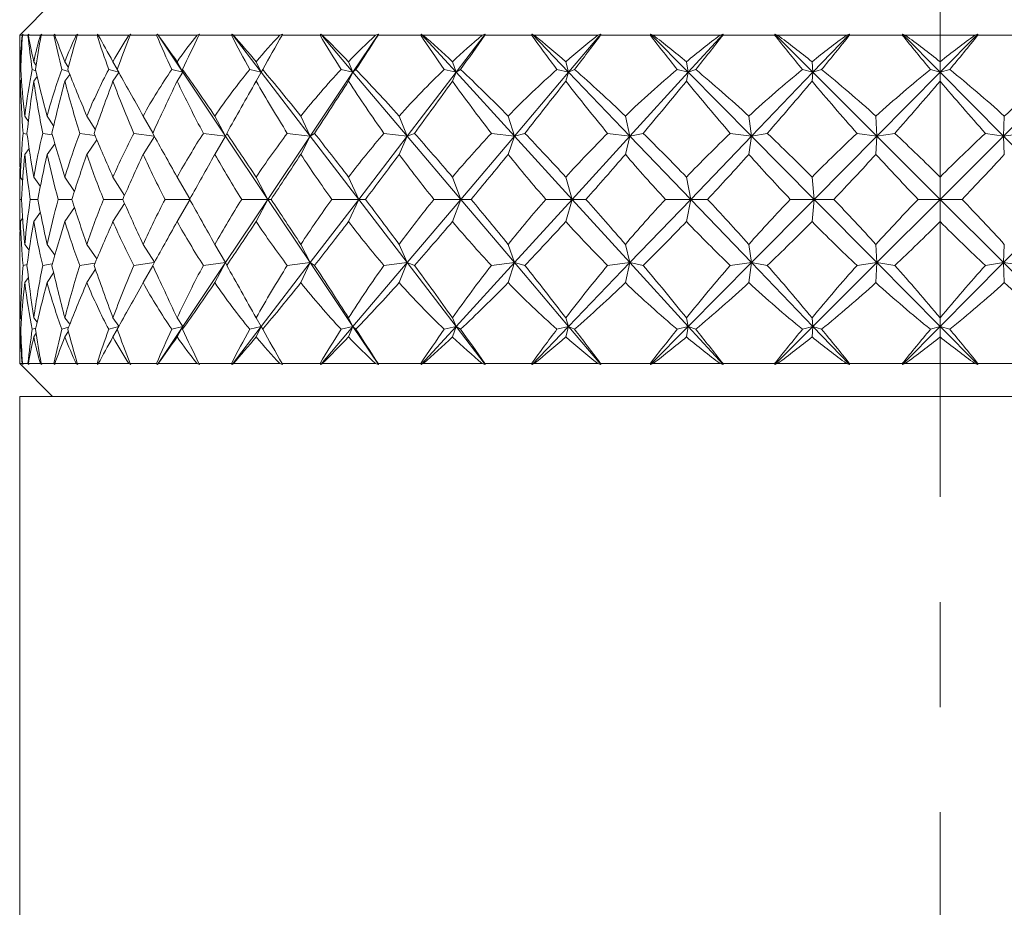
# Model space of a CAD drawing. Header units: inches. Extents: x 0.6 to 19.5, y 0.9 to 16.2.
# Tile 3 of 23: x 3.3 to 4.2, y 9.7 to 10.6. Entities that reach past the tile are written whole.
import ezdxf

# ---------------------------------------------------------------- set-up
doc = ezdxf.new("R2010")
doc.units = ezdxf.units.IN
doc.header["$MEASUREMENT"] = 0
doc.linetypes.add('CENTERX2', pattern=[0.8, 0.5, -0.1, 0.1, -0.1])
doc.layers.add('SLD-0', color=7, linetype='Continuous')

msp = doc.modelspace()

# ---------------------------------------------------------------- linework, layer by layer
at = {"color": 7, "linetype": 'Continuous', "lineweight": 15}
for p, q in [((3.28547, 10.59073), (3.25422, 10.55948)), ((3.25422, 10.55948), (3.25422, 10.55758)), ((3.25653, 10.55948), (3.25422, 10.55948)), ((3.25752, 10.56026), (3.25653, 10.55948)), ((3.25675, 10.55948), (3.25752, 10.56026)), ((3.26199, 10.55948), (3.25675, 10.55948)), ((3.26278, 10.56026), (3.26199, 10.55948)), ((3.26238, 10.55948), (3.26278, 10.56026)), ((3.27388, 10.55948), (3.26238, 10.55948)), ((3.27522, 10.56026), (3.27388, 10.55948)), ((3.27449, 10.55948), (3.27522, 10.56026)), ((3.28663, 10.55948), (3.27449, 10.55948)), ((3.28742, 10.56026), (3.28663, 10.55948)), ((3.28741, 10.55948), (3.28742, 10.56026)), ((3.30787, 10.55948), (3.28741, 10.55948)), ((3.30955, 10.56026), (3.30787, 10.55948)), ((3.30887, 10.55948), (3.30955, 10.56026)), ((3.32767, 10.55948), (3.30887, 10.55948)), ((3.32844, 10.56026), (3.32767, 10.55948)), ((3.32882, 10.55948), (3.32844, 10.56026)), ((3.35785, 10.55948), (3.32882, 10.55948)), ((3.35983, 10.56026), (3.35785, 10.55948)), ((3.35921, 10.55948), (3.35983, 10.56026)), ((3.3843, 10.55948), (3.35921, 10.55948)), ((3.38504, 10.56026), (3.3843, 10.55948)), ((3.38582, 10.55948), (3.38504, 10.56026)), ((3.38504, 10.56026), (3.40924, 10.52409)), ((3.42284, 10.55948), (3.38582, 10.55948)), ((3.42509, 10.56026), (3.42284, 10.55948)), ((3.42454, 10.55948), (3.42509, 10.56026)), ((3.45544, 10.55948), (3.42454, 10.55948)), ((3.45613, 10.56026), (3.45544, 10.55948)), ((3.45728, 10.55948), (3.45613, 10.56026)), ((3.45613, 10.56026), (3.48383, 10.52409)), ((3.50158, 10.55948), (3.45728, 10.55948)), ((3.50406, 10.56026), (3.50158, 10.55948)), ((3.50359, 10.55948), (3.50406, 10.56026)), ((3.53969, 10.55948), (3.50359, 10.55948)), ((3.54032, 10.56026), (3.53969, 10.55948)), ((3.54182, 10.55948), (3.54032, 10.56026)), ((3.54032, 10.56026), (3.57099, 10.52409)), ((3.59254, 10.55948), (3.54182, 10.55948)), ((3.59519, 10.56026), (3.57099, 10.52409)), ((3.59519, 10.56026), (3.59254, 10.55948)), ((3.59482, 10.55948), (3.59519, 10.56026)), ((3.63542, 10.55948), (3.59482, 10.55948)), ((3.63597, 10.56026), (3.63542, 10.55948)), ((3.6378, 10.55948), (3.63597, 10.56026)), ((3.63597, 10.56026), (3.66901, 10.52409)), ((3.69395, 10.55948), (3.6378, 10.55948)), ((3.69671, 10.56026), (3.66901, 10.52409)), ((3.69671, 10.56026), (3.69395, 10.55948)), ((3.69644, 10.55948), (3.69671, 10.56026)), ((3.74076, 10.55948), (3.69644, 10.55948)), ((3.74122, 10.56026), (3.74076, 10.55948)), ((3.74334, 10.55948), (3.74122, 10.56026)), ((3.74122, 10.56026), (3.77599, 10.52409)), ((3.80382, 10.55948), (3.74334, 10.55948)), ((3.80666, 10.56026), (3.77599, 10.52409)), ((3.80666, 10.56026), (3.80382, 10.55948)), ((3.80649, 10.55948), (3.80666, 10.56026)), ((3.85365, 10.55948), (3.80649, 10.55948)), ((3.85403, 10.56026), (3.85365, 10.55948)), ((3.85639, 10.55948), (3.85403, 10.56026)), ((3.85403, 10.56026), (3.88984, 10.52409)), ((3.92003, 10.55948), (3.85639, 10.55948)), ((3.92288, 10.56026), (3.88984, 10.52409)), ((3.92288, 10.56026), (3.92003, 10.55948)), ((3.92283, 10.55948), (3.92288, 10.56026)), ((3.97192, 10.55948), (3.92283, 10.55948)), ((3.97219, 10.56026), (3.97192, 10.55948)), ((3.97475, 10.55948), (3.97219, 10.56026)), ((3.97219, 10.56026), (4.00835, 10.52409)), ((4.04031, 10.55948), (3.97475, 10.55948)), ((4.04312, 10.56026), (4.00835, 10.52409)), ((4.04312, 10.56026), (4.04031, 10.55948)), ((4.04317, 10.55948), (4.04312, 10.56026)), ((4.09324, 10.55948), (4.04317, 10.55948)), ((4.0934, 10.56026), (4.09324, 10.55948)), ((4.0934, 10.56026), (4.12922, 10.52409)), ((4.09611, 10.55948), (4.0934, 10.56026)), ((4.16232, 10.55948), (4.09611, 10.55948)), ((4.16503, 10.56026), (4.12922, 10.52409)), ((4.16503, 10.56026), (4.16232, 10.55948)), ((4.1652, 10.55948), (4.16503, 10.56026)), ((4.21526, 10.55948), (4.1652, 10.55948)), ((3.25422, 10.55275), (3.25422, 10.50912)), ((3.25538, 10.53321), (3.25475, 10.53417)), ((3.26975, 10.53067), (3.26751, 10.53417)), ((3.30043, 10.52869), (3.29704, 10.53417)), ((3.34694, 10.52704), (3.34277, 10.53417)), ((3.40924, 10.52409), (3.40381, 10.53417)), ((3.48383, 10.52409), (3.47897, 10.53417)), ((3.57099, 10.52409), (3.56678, 10.53417)), ((3.66901, 10.52409), (3.66554, 10.53417)), ((3.77599, 10.52409), (3.77332, 10.53417)), ((3.88984, 10.52409), (3.88804, 10.53417)), ((4.00744, 10.53417), (4.00835, 10.52409)), ((4.12922, 10.52409), (4.12922, 10.53417)), ((3.25514, 10.52654), (3.25448, 10.5268)), ((3.26942, 10.52563), (3.26596, 10.5268)), ((3.3007, 10.52486), (3.29425, 10.5268)), ((3.30178, 10.52212), (3.29704, 10.51583)), ((3.34829, 10.52419), (3.33879, 10.5268)), ((3.34848, 10.52384), (3.34277, 10.51583)), ((3.40924, 10.52409), (3.39871, 10.5268)), ((3.40924, 10.52409), (3.40381, 10.51583)), ((3.40924, 10.52409), (3.40899, 10.5268)), ((3.40924, 10.52409), (3.44987, 10.46336)), ((3.48383, 10.52409), (3.47285, 10.5268)), ((3.48383, 10.52409), (3.47897, 10.51583)), ((3.48383, 10.52409), (3.48515, 10.5268)), ((3.48383, 10.52409), (3.53035, 10.46336)), ((3.57099, 10.52409), (3.53035, 10.46336)), ((3.57099, 10.52409), (3.55977, 10.5268)), ((3.57099, 10.52409), (3.56678, 10.51583)), ((3.57099, 10.52409), (3.57385, 10.5268)), ((3.57099, 10.52409), (3.62249, 10.46336)), ((3.66901, 10.52409), (3.62249, 10.46336)), ((3.66901, 10.52409), (3.65777, 10.5268)), ((3.66901, 10.52409), (3.66554, 10.51583)), ((3.66901, 10.52409), (3.67336, 10.5268)), ((3.66901, 10.52409), (3.72449, 10.46336)), ((3.77599, 10.52409), (3.72449, 10.46336)), ((3.77599, 10.52409), (3.76495, 10.5268)), ((3.77599, 10.52409), (3.77332, 10.51583)), ((3.77599, 10.52409), (3.78174, 10.5268)), ((3.77599, 10.52409), (3.83436, 10.46336)), ((3.88984, 10.52409), (3.83436, 10.46336)), ((3.88984, 10.52409), (3.87921, 10.5268)), ((3.88984, 10.52409), (3.88804, 10.51583)), ((3.88984, 10.52409), (3.89689, 10.5268)), ((3.88984, 10.52409), (3.94998, 10.46336)), ((4.00835, 10.52409), (3.94998, 10.46336)), ((3.99835, 10.5268), (4.00835, 10.52409)), ((4.00744, 10.51583), (4.00835, 10.52409)), ((4.01655, 10.5268), (4.00835, 10.52409)), ((4.00835, 10.52409), (4.06908, 10.46336)), ((4.12922, 10.52409), (4.06908, 10.46336)), ((4.12922, 10.52409), (4.12003, 10.5268)), ((4.12922, 10.52409), (4.13841, 10.5268)), ((4.12922, 10.52409), (4.12922, 10.51583)), ((4.12922, 10.52409), (4.18936, 10.46336)), ((4.25008, 10.52409), (4.18936, 10.46336)), ((3.25574, 10.51708), (3.25475, 10.51583)), ((3.27074, 10.51996), (3.26751, 10.51583)), ((3.25422, 10.48025), (3.25422, 10.45422)), ((3.26239, 10.47743), (3.25901, 10.48246)), ((3.28639, 10.47303), (3.28021, 10.48246)), ((3.32606, 10.46949), (3.31793, 10.48246)), ((3.3808, 10.46647), (3.37145, 10.48246)), ((3.44987, 10.46336), (3.43971, 10.48246)), ((3.53035, 10.46336), (3.52139, 10.48246)), ((3.62249, 10.46336), (3.61491, 10.48246)), ((3.72449, 10.46336), (3.71843, 10.48246)), ((3.83436, 10.46336), (3.82995, 10.48246)), ((3.94998, 10.46336), (3.9473, 10.48246)), ((4.06818, 10.48246), (4.06908, 10.46336)), ((4.18936, 10.46336), (4.19026, 10.48246)), ((3.26117, 10.46532), (3.25732, 10.46602)), ((3.28515, 10.46457), (3.27604, 10.46602)), ((3.32571, 10.46396), (3.31137, 10.46602)), ((3.38204, 10.46344), (3.36262, 10.46602)), ((3.44987, 10.46336), (3.42878, 10.46602)), ((3.44987, 10.46336), (3.45093, 10.46602)), ((3.53035, 10.46336), (3.50859, 10.46602)), ((3.53035, 10.46336), (3.53446, 10.46602)), ((3.62249, 10.46336), (3.60047, 10.46602)), ((3.62249, 10.46336), (3.62956, 10.46602)), ((3.72449, 10.46336), (3.70264, 10.46602)), ((3.72449, 10.46336), (3.73439, 10.46602)), ((3.83436, 10.46336), (3.81312, 10.46602)), ((3.83436, 10.46336), (3.84691, 10.46602)), ((3.94998, 10.46336), (3.92974, 10.46602)), ((3.94998, 10.46336), (3.96492, 10.46602)), ((4.05026, 10.46602), (4.06908, 10.46336)), ((4.08613, 10.46602), (4.06908, 10.46336)), ((4.18936, 10.46336), (4.1723, 10.46602)), ((4.18936, 10.46336), (4.20818, 10.46602)), ((3.32746, 10.45985), (3.31793, 10.44606)), ((3.38233, 10.46291), (3.37145, 10.44606)), ((3.44987, 10.46336), (3.43971, 10.44606)), ((3.44987, 10.46336), (3.49011, 10.40323)), ((3.53035, 10.46336), (3.49011, 10.40323)), ((3.53035, 10.46336), (3.52139, 10.44606)), ((3.53035, 10.46336), (3.57642, 10.40323)), ((3.62249, 10.46336), (3.57642, 10.40323)), ((3.62249, 10.46336), (3.61491, 10.44606)), ((3.62249, 10.46336), (3.67349, 10.40323)), ((3.72449, 10.46336), (3.67349, 10.40323)), ((3.72449, 10.46336), (3.71843, 10.44606)), ((3.72449, 10.46336), (3.77942, 10.40323)), ((3.83436, 10.46336), (3.77942, 10.40323)), ((3.83436, 10.46336), (3.82995, 10.44606)), ((3.83436, 10.46336), (3.89217, 10.40323)), ((3.94998, 10.46336), (3.89217, 10.40323)), ((3.94998, 10.46336), (3.9473, 10.44606)), ((3.94998, 10.46336), (4.00953, 10.40323)), ((4.06908, 10.46336), (4.00953, 10.40323)), ((4.06818, 10.44606), (4.06908, 10.46336)), ((4.06908, 10.46336), (4.12922, 10.40323)), ((4.18936, 10.46336), (4.12922, 10.40323)), ((4.18936, 10.46336), (4.19026, 10.44606)), ((4.18936, 10.46336), (4.24891, 10.40323)), ((3.26312, 10.4516), (3.25901, 10.44606)), ((3.28754, 10.4562), (3.28021, 10.44606)), ((3.25692, 10.42137), (3.25475, 10.42444)), ((3.27377, 10.41545), (3.26751, 10.42444)), ((3.30619, 10.41084), (3.29704, 10.42444)), ((3.35384, 10.40703), (3.34277, 10.42444)), ((3.41596, 10.40372), (3.40381, 10.42444)), ((3.49011, 10.40323), (3.47897, 10.42444)), ((3.57642, 10.40323), (3.56678, 10.42444)), ((3.67349, 10.40323), (3.66554, 10.42444)), ((3.77942, 10.40323), (3.77332, 10.42444)), ((3.89217, 10.40323), (3.88804, 10.42444)), ((4.00953, 10.40323), (4.00744, 10.42444)), ((4.12922, 10.40323), (4.12922, 10.42444)), ((3.25422, 10.4133), (3.25422, 10.39315)), ((3.25573, 10.40323), (3.25427, 10.40323)), ((3.27138, 10.40323), (3.26413, 10.40323)), ((3.30373, 10.40323), (3.29083, 10.40323)), ((3.35214, 10.40323), (3.33385, 10.40323)), ((3.41568, 10.40323), (3.39235, 10.40323)), ((3.41596, 10.40273), (3.40381, 10.38201)), ((3.49011, 10.40323), (3.44987, 10.34309)), ((3.49011, 10.40323), (3.46519, 10.40323)), ((3.49011, 10.40323), (3.47897, 10.38201)), ((3.49011, 10.40323), (3.49311, 10.40323)), ((3.49011, 10.40323), (3.53035, 10.34309)), ((3.57642, 10.40323), (3.53035, 10.34309)), ((3.57642, 10.40323), (3.55096, 10.40323)), ((3.57642, 10.40323), (3.56678, 10.38201)), ((3.57642, 10.40323), (3.58292, 10.40323)), ((3.57642, 10.40323), (3.62249, 10.34309)), ((3.67349, 10.40323), (3.62249, 10.34309)), ((3.67349, 10.40323), (3.64798, 10.40323)), ((3.67349, 10.40323), (3.66554, 10.38201)), ((3.67349, 10.40323), (3.68336, 10.40323)), ((3.67349, 10.40323), (3.72449, 10.34309)), ((3.77942, 10.40323), (3.72449, 10.34309)), ((3.77942, 10.40323), (3.75437, 10.40323)), ((3.77942, 10.40323), (3.77332, 10.38201)), ((3.77942, 10.40323), (3.79248, 10.40323)), ((3.77942, 10.40323), (3.83436, 10.34309)), ((3.89217, 10.40323), (3.83436, 10.34309)), ((3.89217, 10.40323), (3.86805, 10.40323)), ((3.89217, 10.40323), (3.88804, 10.38201)), ((3.89217, 10.40323), (3.94998, 10.34309)), ((3.89217, 10.40323), (3.90816, 10.40323)), ((4.00953, 10.40323), (3.94998, 10.34309)), ((4.00953, 10.40323), (3.98682, 10.40323)), ((4.00953, 10.40323), (4.00744, 10.38201)), ((4.00953, 10.40323), (4.02813, 10.40323)), ((4.00953, 10.40323), (4.06908, 10.34309)), ((4.12922, 10.40323), (4.06908, 10.34309)), ((4.12922, 10.40323), (4.10836, 10.40323)), ((4.12922, 10.40323), (4.12922, 10.38201)), ((4.12922, 10.40323), (4.18936, 10.34309)), ((4.12922, 10.40323), (4.15008, 10.40323)), ((4.24891, 10.40323), (4.18936, 10.34309)), ((3.27377, 10.391), (3.26751, 10.38201)), ((3.30619, 10.39561), (3.29704, 10.38201)), ((3.35384, 10.39942), (3.34277, 10.38201)), ((3.25692, 10.38508), (3.25475, 10.38201)), ((3.26312, 10.35485), (3.25901, 10.36039)), ((3.28754, 10.35025), (3.28021, 10.36039)), ((3.32746, 10.3466), (3.31793, 10.36039)), ((3.38233, 10.34354), (3.37145, 10.36039)), ((3.44987, 10.34309), (3.43971, 10.36039)), ((3.53035, 10.34309), (3.52139, 10.36039)), ((3.62249, 10.34309), (3.61491, 10.36039)), ((3.72449, 10.34309), (3.71843, 10.36039)), ((3.83436, 10.34309), (3.82995, 10.36039)), ((3.94998, 10.34309), (3.9473, 10.36039)), ((4.06908, 10.34309), (4.06818, 10.36039)), ((4.19026, 10.36039), (4.18936, 10.34309)), ((3.25422, 10.35223), (3.25422, 10.3262)), ((3.26117, 10.34113), (3.25732, 10.34043)), ((3.28515, 10.34188), (3.27604, 10.34043)), ((3.32571, 10.34249), (3.31137, 10.34043)), ((3.32606, 10.33696), (3.31793, 10.32399)), ((3.38204, 10.34301), (3.36262, 10.34043)), ((3.3808, 10.33998), (3.37145, 10.32399)), ((3.44987, 10.34309), (3.40924, 10.28236)), ((3.44987, 10.34309), (3.42878, 10.34043)), ((3.44987, 10.34309), (3.43971, 10.32399)), ((3.44987, 10.34309), (3.45093, 10.34043)), ((3.53035, 10.34309), (3.48383, 10.28236)), ((3.53035, 10.34309), (3.50859, 10.34043)), ((3.53035, 10.34309), (3.52139, 10.32399)), ((3.53035, 10.34309), (3.53446, 10.34043)), ((3.53035, 10.34309), (3.57099, 10.28236)), ((3.62249, 10.34309), (3.57099, 10.28236)), ((3.62249, 10.34309), (3.60047, 10.34043)), ((3.62249, 10.34309), (3.61491, 10.32399)), ((3.62249, 10.34309), (3.62956, 10.34043)), ((3.62249, 10.34309), (3.66901, 10.28236)), ((3.72449, 10.34309), (3.66901, 10.28236)), ((3.72449, 10.34309), (3.70264, 10.34043)), ((3.72449, 10.34309), (3.71843, 10.32399)), ((3.72449, 10.34309), (3.73439, 10.34043)), ((3.72449, 10.34309), (3.77599, 10.28236)), ((3.83436, 10.34309), (3.77599, 10.28236)), ((3.83436, 10.34309), (3.81312, 10.34043)), ((3.83436, 10.34309), (3.82995, 10.32399)), ((3.83436, 10.34309), (3.88984, 10.28236)), ((3.83436, 10.34309), (3.84691, 10.34043)), ((3.94998, 10.34309), (3.88984, 10.28236)), ((3.94998, 10.34309), (3.92974, 10.34043)), ((3.94998, 10.34309), (3.9473, 10.32399)), ((3.94998, 10.34309), (3.96492, 10.34043)), ((3.94998, 10.34309), (4.00835, 10.28236)), ((4.06908, 10.34309), (4.00835, 10.28236)), ((4.06908, 10.34309), (4.05026, 10.34043)), ((4.06908, 10.34309), (4.06818, 10.32399)), ((4.06908, 10.34309), (4.08613, 10.34043)), ((4.06908, 10.34309), (4.12922, 10.28236)), ((4.18936, 10.34309), (4.12922, 10.28236)), ((4.1723, 10.34043), (4.18936, 10.34309)), ((4.19026, 10.32399), (4.18936, 10.34309)), ((4.18936, 10.34309), (4.25008, 10.28236)), ((4.20818, 10.34043), (4.18936, 10.34309)), ((3.26239, 10.32902), (3.25901, 10.32399)), ((3.28639, 10.33342), (3.28021, 10.32399)), ((3.25422, 10.29733), (3.25422, 10.2537)), ((3.25574, 10.28937), (3.25475, 10.29062)), ((3.27074, 10.28649), (3.26751, 10.29062)), ((3.30178, 10.28433), (3.29704, 10.29062)), ((3.34848, 10.28261), (3.34277, 10.29062)), ((3.40924, 10.28236), (3.40381, 10.29062)), ((3.48383, 10.28236), (3.47897, 10.29062)), ((3.57099, 10.28236), (3.56678, 10.29062)), ((3.66901, 10.28236), (3.66554, 10.29062)), ((3.77599, 10.28236), (3.77332, 10.29062)), ((3.88984, 10.28236), (3.88804, 10.29062)), ((4.00835, 10.28236), (4.00744, 10.29062)), ((4.12922, 10.28236), (4.12922, 10.29062)), ((3.25514, 10.27991), (3.25448, 10.27965)), ((3.26942, 10.28082), (3.26596, 10.27965)), ((3.3007, 10.28159), (3.29425, 10.27965)), ((3.34829, 10.28226), (3.33879, 10.27965)), ((3.34694, 10.27941), (3.34277, 10.27228)), ((3.40924, 10.28236), (3.38504, 10.24619)), ((3.40924, 10.28236), (3.39871, 10.27965)), ((3.40924, 10.28236), (3.40381, 10.27228)), ((3.40924, 10.28236), (3.40899, 10.27965)), ((3.48383, 10.28236), (3.45613, 10.24619)), ((3.48383, 10.28236), (3.47285, 10.27965)), ((3.48383, 10.28236), (3.47897, 10.27228)), ((3.48383, 10.28236), (3.48515, 10.27965)), ((3.57099, 10.28236), (3.54032, 10.24619)), ((3.57099, 10.28236), (3.55977, 10.27965)), ((3.57099, 10.28236), (3.56678, 10.27228)), ((3.57099, 10.28236), (3.57385, 10.27965)), ((3.57099, 10.28236), (3.59519, 10.24619)), ((3.66901, 10.28236), (3.63597, 10.24619)), ((3.66901, 10.28236), (3.65777, 10.27965)), ((3.66901, 10.28236), (3.66554, 10.27228)), ((3.66901, 10.28236), (3.67336, 10.27965)), ((3.66901, 10.28236), (3.69671, 10.24619)), ((3.77599, 10.28236), (3.74122, 10.24619)), ((3.77599, 10.28236), (3.76495, 10.27965)), ((3.77599, 10.28236), (3.77332, 10.27228)), ((3.77599, 10.28236), (3.78174, 10.27965)), ((3.77599, 10.28236), (3.80666, 10.24619)), ((3.88984, 10.28236), (3.85403, 10.24619)), ((3.88984, 10.28236), (3.87921, 10.27965)), ((3.88984, 10.28236), (3.88804, 10.27228)), ((3.88984, 10.28236), (3.89689, 10.27965)), ((3.88984, 10.28236), (3.92288, 10.24619)), ((4.00835, 10.28236), (3.97219, 10.24619)), ((4.00835, 10.28236), (3.99835, 10.27965)), ((4.00835, 10.28236), (4.00744, 10.27228)), ((4.00835, 10.28236), (4.01655, 10.27965)), ((4.00835, 10.28236), (4.04312, 10.24619)), ((4.12922, 10.28236), (4.0934, 10.24619)), ((4.12922, 10.28236), (4.12003, 10.27965)), ((4.12922, 10.28236), (4.12922, 10.27228)), ((4.12922, 10.28236), (4.16503, 10.24619)), ((4.12922, 10.28236), (4.13841, 10.27965)), ((3.25538, 10.27324), (3.25475, 10.27228)), ((3.26975, 10.27578), (3.26751, 10.27228)), ((3.30043, 10.27776), (3.29704, 10.27228)), ((3.25422, 10.24887), (3.25422, 10.24698)), ((3.25422, 10.24698), (3.28547, 10.21573)), ((3.25422, 10.24698), (3.25653, 10.24698)), ((3.25653, 10.24698), (3.25752, 10.24619)), ((3.25752, 10.24619), (3.25675, 10.24698)), ((3.25675, 10.24698), (3.26199, 10.24698)), ((3.26199, 10.24698), (3.26278, 10.24619)), ((3.26278, 10.24619), (3.26238, 10.24698)), ((3.26238, 10.24698), (3.27388, 10.24698)), ((3.27388, 10.24698), (3.27522, 10.24619)), ((3.27522, 10.24619), (3.27449, 10.24698)), ((3.27449, 10.24698), (3.28663, 10.24698)), ((3.28663, 10.24698), (3.28742, 10.24619)), ((3.28742, 10.24619), (3.28741, 10.24698)), ((3.28741, 10.24698), (3.30787, 10.24698)), ((3.30787, 10.24698), (3.30955, 10.24619)), ((3.30955, 10.24619), (3.30887, 10.24698)), ((3.30887, 10.24698), (3.32767, 10.24698)), ((3.32767, 10.24698), (3.32844, 10.24619)), ((3.32844, 10.24619), (3.32882, 10.24698)), ((3.32882, 10.24698), (3.35785, 10.24698)), ((3.35785, 10.24698), (3.35983, 10.24619)), ((3.35983, 10.24619), (3.35921, 10.24698)), ((3.35921, 10.24698), (3.3843, 10.24698)), ((3.3843, 10.24698), (3.38504, 10.24619)), ((3.38504, 10.24619), (3.38582, 10.24698)), ((3.38582, 10.24698), (3.42284, 10.24698)), ((3.42284, 10.24698), (3.42509, 10.24619)), ((3.42509, 10.24619), (3.42454, 10.24698)), ((3.42454, 10.24698), (3.45544, 10.24698)), ((3.45544, 10.24698), (3.45613, 10.24619)), ((3.45613, 10.24619), (3.45728, 10.24698)), ((3.45728, 10.24698), (3.50158, 10.24698)), ((3.50158, 10.24698), (3.50406, 10.24619)), ((3.50406, 10.24619), (3.50359, 10.24698)), ((3.50359, 10.24698), (3.53969, 10.24698)), ((3.53969, 10.24698), (3.54032, 10.24619)), ((3.54032, 10.24619), (3.54182, 10.24698)), ((3.54182, 10.24698), (3.59254, 10.24698)), ((3.59254, 10.24698), (3.59519, 10.24619)), ((3.59519, 10.24619), (3.59482, 10.24698)), ((3.59482, 10.24698), (3.63542, 10.24698)), ((3.63542, 10.24698), (3.63597, 10.24619)), ((3.63597, 10.24619), (3.6378, 10.24698)), ((3.6378, 10.24698), (3.69395, 10.24698)), ((3.69395, 10.24698), (3.69671, 10.24619)), ((3.69671, 10.24619), (3.69644, 10.24698)), ((3.69644, 10.24698), (3.74076, 10.24698)), ((3.74076, 10.24698), (3.74122, 10.24619)), ((3.74122, 10.24619), (3.74334, 10.24698)), ((3.74334, 10.24698), (3.80382, 10.24698)), ((3.80382, 10.24698), (3.80666, 10.24619)), ((3.80666, 10.24619), (3.80649, 10.24698)), ((3.80649, 10.24698), (3.85365, 10.24698)), ((3.85365, 10.24698), (3.85403, 10.24619)), ((3.85403, 10.24619), (3.85639, 10.24698)), ((3.85639, 10.24698), (3.92003, 10.24698)), ((3.92003, 10.24698), (3.92288, 10.24619)), ((3.92288, 10.24619), (3.92283, 10.24698)), ((3.92283, 10.24698), (3.97192, 10.24698)), ((3.97192, 10.24698), (3.97219, 10.24619)), ((3.97219, 10.24619), (3.97475, 10.24698)), ((3.97475, 10.24698), (4.04031, 10.24698)), ((4.04031, 10.24698), (4.04312, 10.24619)), ((4.04312, 10.24619), (4.04317, 10.24698)), ((4.04317, 10.24698), (4.09324, 10.24698)), ((4.09324, 10.24698), (4.0934, 10.24619)), ((4.0934, 10.24619), (4.09611, 10.24698)), ((4.09611, 10.24698), (4.16232, 10.24698)), ((4.16232, 10.24698), (4.16503, 10.24619)), ((4.16503, 10.24619), (4.1652, 10.24698)), ((4.1652, 10.24698), (4.21526, 10.24698)), ((3.25422, 10.21573), (3.25422, 8.21573)), ((4.74794, 10.21573), (3.25422, 10.21573))]:
    msp.add_line(p, q, dxfattribs=at)
for centre, major_axis, ratio, start_param, end_param in [((4.12922, 9.187), (-0.80864, 1.50486), 0.222117, 0.319216, 0.35706), ((4.12922, 11.61945), (0.73816, 1.49775), 0.313689, 2.498742, 2.529368), ((4.12922, 11.61945), (0.63426, 1.49378), 0.403524, 2.515045, 2.54567), ((4.12922, 9.187), (-0.85241, 1.51144), 0.130706, 0.364429, 0.402273), ((4.12922, 9.187), (-0.76495, 1.49998), 0.283217, 0.294568, 0.332412), ((4.12922, 11.61945), (0.78836, 1.5024), 0.252672, 2.477174, 2.507799), ((4.12922, 11.61945), (0.54095, 1.49497), 0.460043, 2.510307, 2.540932), ((4.12922, 9.187), (-0.86855, 1.51432), 0.070053, 0.397852, 0.435696), ((4.12922, 9.187), (-0.7077, 1.49586), 0.343994, 0.276678, 0.314522), ((4.12922, 11.61945), (0.82597, 1.50726), 0.191592, 2.449964, 2.480589), ((4.12922, 11.61945), (0.42332, 1.50006), 0.510503, 2.488437, 2.519062), ((4.12922, 9.187), (-0.87488, 1.51552), 0.009556, 0.432493, 0.470337), ((4.12922, 9.187), (-0.63426, 1.49378), 0.403524, 0.26832, 0.306164), ((4.12922, 11.61945), (0.85241, 1.51144), 0.130706, 2.418936, 2.449562), ((4.12922, 11.61945), (0.27807, 1.5078), 0.55023, 2.446485, 2.47711), ((4.12922, 9.187), (-0.87159, 1.51489), 0.050919, 5.778044, 5.815888), ((4.12922, 9.187), (-0.54095, 1.49497), 0.460043, 0.273058, 0.310902), ((4.12922, 11.61945), (0.86855, 1.51432), 0.070053, 2.385513, 2.416138), ((4.12922, 11.61945), (0.10772, 1.51429), 0.573435, 2.386125, 2.41675), ((4.12922, 9.187), (-0.85859, 1.51252), 0.11151, 5.744117, 5.781961), ((4.12922, 9.187), (-0.42332, 1.50006), 0.510503, 0.294928, 0.332772), ((4.12922, 11.61945), (0.87488, 1.51552), 0.009556, 2.350872, 2.381497), ((4.12922, 11.61945), (-0.07453, 1.51494), 0.575483, 2.317052, 2.347677), ((4.12922, 9.187), (-0.83549, 1.50869), 0.17232, 5.712192, 5.750036), ((4.12922, 9.187), (-0.27807, 1.5078), 0.55023, 0.33688, 0.374724), ((4.12922, 11.61945), (0.87159, 1.51489), 0.050919, 3.936492, 3.967117), ((4.12922, 11.61945), (-0.2484, 1.50924), 0.55591, 2.254116, 2.284741), ((4.12922, 9.187), (-0.80153, 1.50396), 0.233354, 5.683602, 5.721446), ((4.12922, 9.187), (-0.10772, 1.51429), 0.573435, 0.39724, 0.435084), ((4.12922, 11.61945), (0.85859, 1.51252), 0.11151, 3.97042, 4.001045), ((4.12922, 11.61945), (-0.39872, 1.50136), 0.518779, 2.208444, 2.239069), ((4.12922, 9.187), (-0.75551, 1.49913), 0.294437, 5.660021, 5.697865), ((4.12922, 9.187), (0.07453, 1.51494), 0.575483, 0.466313, 0.504157), ((4.12922, 11.61945), (0.83549, 1.50869), 0.17232, 4.002344, 4.032969), ((4.12922, 11.61945), (-0.52127, 1.49562), 0.469893, 2.183024, 2.213649), ((4.12922, 9.187), (-0.69551, 1.49529), 0.355074, 5.643653, 5.681497), ((4.12922, 9.187), (0.2484, 1.50924), 0.55591, 0.529249, 0.567093), ((4.12922, 11.61945), (0.80153, 1.50396), 0.233354, 4.030935, 4.06156), ((4.12922, 11.61945), (-0.61872, 1.49372), 0.414214, 2.175437, 2.206062), ((4.12922, 9.187), (-0.61872, 1.49372), 0.414214, 5.637413, 5.675257), ((4.12922, 9.187), (0.39872, 1.50136), 0.518779, 0.574921, 0.612765), ((4.12922, 11.61945), (0.75551, 1.49913), 0.294437, 4.054515, 4.08514), ((4.12922, 11.61945), (-0.69551, 1.49529), 0.355074, 2.181677, 2.212302), ((4.12922, 9.187), (-0.52127, 1.49562), 0.469893, 5.645, 5.682844), ((4.12922, 9.187), (0.52127, 1.49562), 0.469893, 0.600341, 0.638185), ((4.12922, 11.61945), (0.69551, 1.49529), 0.355074, 4.070883, 4.101508), ((4.12922, 11.61945), (0.7077, 1.49586), 0.343994, 2.510116, 2.537312), ((4.12922, 9.187), (-0.82597, 1.50726), 0.191592, 0.336338, 0.371245), ((4.12922, 9.187), (-0.80864, 1.50486), 0.222117, 0.367566, 0.408365), ((4.12922, 9.187), (-0.82597, 1.50726), 0.191592, 0.381751, 0.441058), ((4.12922, 9.187), (-0.76495, 1.49998), 0.283217, 0.342917, 0.402225), ((4.12922, 9.187), (-0.85241, 1.51144), 0.130706, 0.412778, 0.472086), ((4.12922, 9.187), (-0.7077, 1.49586), 0.343994, 0.325028, 0.384335), ((4.12922, 9.187), (-0.86855, 1.51432), 0.070053, 0.446202, 0.505509), ((4.12922, 9.187), (-0.63426, 1.49378), 0.403524, 0.31667, 0.375977), ((4.12922, 9.187), (-0.87488, 1.51552), 0.009556, 0.480843, 0.54015), ((4.12922, 9.187), (-0.54095, 1.49497), 0.460043, 0.321408, 0.380716), ((4.12922, 9.187), (-0.87159, 1.51489), 0.050919, 5.708231, 5.767538), ((4.12922, 9.187), (-0.42332, 1.50006), 0.510503, 0.343278, 0.402586), ((4.12922, 9.187), (-0.85859, 1.51252), 0.11151, 5.674304, 5.733611), ((4.12922, 9.187), (-0.27807, 1.5078), 0.55023, 0.38523, 0.444537), ((4.12922, 9.187), (-0.83549, 1.50869), 0.17232, 5.642379, 5.701687), ((4.12922, 9.187), (-0.10772, 1.51429), 0.573435, 0.44559, 0.504898), ((4.12922, 9.187), (-0.80153, 1.50396), 0.233354, 5.613788, 5.673096), ((4.12922, 9.187), (0.07453, 1.51494), 0.575483, 0.514663, 0.57397), ((4.12922, 9.187), (-0.75551, 1.49913), 0.294437, 5.590208, 5.649515), ((4.12922, 9.187), (0.2484, 1.50924), 0.55591, 0.577599, 0.636906), ((4.12922, 9.187), (-0.69551, 1.49529), 0.355074, 5.57384, 5.633147), ((4.12922, 9.187), (0.39872, 1.50136), 0.518779, 0.623271, 0.682579), ((4.12922, 9.187), (-0.61872, 1.49372), 0.414214, 5.5676, 5.626908), ((4.12922, 9.187), (0.52127, 1.49562), 0.469893, 0.648691, 0.707998), ((4.12922, 9.187), (-0.52127, 1.49562), 0.469893, 5.575187, 5.634495), ((4.12922, 9.187), (0.61872, 1.49372), 0.414214, 0.656278, 0.715585), ((4.12922, 11.61945), (0.73816, 1.49775), 0.313689, 2.539873, 2.57478), ((4.12922, 11.61945), (0.7077, 1.49586), 0.343994, 2.547818, 2.597079), ((4.12922, 11.61945), (0.78836, 1.5024), 0.252672, 2.518304, 2.567565), ((4.12922, 11.61945), (0.63426, 1.49378), 0.403524, 2.556176, 2.605437), ((4.12922, 11.61945), (0.82597, 1.50726), 0.191592, 2.491095, 2.540356), ((4.12922, 11.61945), (0.54095, 1.49497), 0.460043, 2.551438, 2.600699), ((4.12922, 11.61945), (0.85241, 1.51144), 0.130706, 2.460067, 2.509328), ((4.12922, 11.61945), (0.42332, 1.50006), 0.510503, 2.529567, 2.578828), ((4.12922, 11.61945), (0.86855, 1.51432), 0.070053, 2.426644, 2.475905), ((4.12922, 11.61945), (0.27807, 1.5078), 0.55023, 2.487616, 2.536877), ((4.12922, 11.61945), (0.87488, 1.51552), 0.009556, 2.392003, 2.441264), ((4.12922, 11.61945), (0.10772, 1.51429), 0.573435, 2.427256, 2.476516), ((4.12922, 11.61945), (0.87159, 1.51489), 0.050919, 3.876726, 3.925986), ((4.12922, 11.61945), (-0.07453, 1.51494), 0.575483, 2.358183, 2.407444), ((4.12922, 11.61945), (0.85859, 1.51252), 0.11151, 3.910653, 3.959914), ((4.12922, 11.61945), (-0.2484, 1.50924), 0.55591, 2.295247, 2.344508), ((4.12922, 11.61945), (0.83549, 1.50869), 0.17232, 3.942577, 3.991838), ((4.12922, 11.61945), (-0.39872, 1.50136), 0.518779, 2.249575, 2.298835), ((4.12922, 11.61945), (0.80153, 1.50396), 0.233354, 3.971168, 4.020429), ((4.12922, 11.61945), (-0.52127, 1.49562), 0.469893, 2.224155, 2.273416), ((4.12922, 11.61945), (0.75551, 1.49913), 0.294437, 3.994749, 4.04401), ((4.12922, 11.61945), (-0.61872, 1.49372), 0.414214, 2.216568, 2.265829), ((4.12922, 11.61945), (0.69551, 1.49529), 0.355074, 4.011117, 4.060378), ((4.12922, 11.61945), (-0.69551, 1.49529), 0.355074, 2.222808, 2.272069), ((4.12922, 9.187), (-0.76495, 1.49998), 0.283217, 0.422777, 0.472038), ((4.12922, 9.187), (-0.82597, 1.50726), 0.191592, 0.46161, 0.510871), ((4.12922, 9.187), (-0.7077, 1.49586), 0.343994, 0.404887, 0.454148), ((4.12922, 9.187), (-0.85241, 1.51144), 0.130706, 0.492638, 0.541899), ((4.12922, 9.187), (-0.63426, 1.49378), 0.403524, 0.396529, 0.44579), ((4.12922, 9.187), (-0.86855, 1.51432), 0.070053, 0.526061, 0.575322), ((4.12922, 9.187), (-0.54095, 1.49497), 0.460043, 0.401268, 0.450529), ((4.12922, 9.187), (-0.87488, 1.51552), 0.009556, 0.560703, 0.609963), ((4.12922, 9.187), (-0.42332, 1.50006), 0.510503, 0.423138, 0.472399), ((4.12922, 9.187), (-0.87159, 1.51489), 0.050919, 5.638418, 5.687679), ((4.12922, 9.187), (-0.27807, 1.5078), 0.55023, 0.465089, 0.51435), ((4.12922, 9.187), (-0.85859, 1.51252), 0.11151, 5.60449, 5.653751), ((4.12922, 9.187), (-0.10772, 1.51429), 0.573435, 0.52545, 0.574711), ((4.12922, 9.187), (-0.83549, 1.50869), 0.17232, 5.572566, 5.621827), ((4.12922, 9.187), (0.07453, 1.51494), 0.575483, 0.594522, 0.643783), ((4.12922, 9.187), (-0.80153, 1.50396), 0.233354, 5.543975, 5.593236), ((4.12922, 9.187), (0.2484, 1.50924), 0.55591, 0.657459, 0.70672), ((4.12922, 9.187), (-0.75551, 1.49913), 0.294437, 5.520395, 5.569656), ((4.12922, 9.187), (0.39872, 1.50136), 0.518779, 0.703131, 0.752392), ((4.12922, 9.187), (-0.69551, 1.49529), 0.355074, 5.504027, 5.553288), ((4.12922, 9.187), (0.52127, 1.49562), 0.469893, 0.72855, 0.777811), ((4.12922, 9.187), (-0.61872, 1.49372), 0.414214, 5.497787, 5.547048), ((4.12922, 9.187), (0.61872, 1.49372), 0.414214, 0.736137, 0.785398), ((4.12922, 9.187), (-0.78836, 1.5024), 0.252672, 0.448755, 0.483662), ((4.12922, 11.61945), (0.78836, 1.5024), 0.252672, 2.588118, 2.634087), ((4.12922, 11.61945), (0.7077, 1.49586), 0.343994, 2.617631, 2.663601), ((4.12922, 11.61945), (0.82597, 1.50726), 0.191592, 2.560908, 2.606877), ((4.12922, 11.61945), (0.63426, 1.49378), 0.403524, 2.625989, 2.671959), ((4.12922, 11.61945), (0.85241, 1.51144), 0.130706, 2.529881, 2.57585), ((4.12922, 11.61945), (0.54095, 1.49497), 0.460043, 2.621251, 2.66722), ((4.12922, 11.61945), (0.86855, 1.51432), 0.070053, 2.496457, 2.542427), ((4.12922, 11.61945), (0.42332, 1.50006), 0.510503, 2.599381, 2.64535), ((4.12922, 11.61945), (0.87488, 1.51552), 0.009556, 2.461816, 2.507785), ((4.12922, 11.61945), (0.27807, 1.5078), 0.55023, 2.557429, 2.603399), ((4.12922, 11.61945), (0.87159, 1.51489), 0.050919, 3.810204, 3.856173), ((4.12922, 11.61945), (0.10772, 1.51429), 0.573435, 2.497069, 2.543038), ((4.12922, 11.61945), (0.85859, 1.51252), 0.11151, 3.844132, 3.890101), ((4.12922, 11.61945), (-0.07453, 1.51494), 0.575483, 2.427996, 2.473966), ((4.12922, 11.61945), (0.83549, 1.50869), 0.17232, 3.876056, 3.922025), ((4.12922, 11.61945), (-0.2484, 1.50924), 0.55591, 2.36506, 2.411029), ((4.12922, 11.61945), (0.80153, 1.50396), 0.233354, 3.904647, 3.950616), ((4.12922, 11.61945), (-0.39872, 1.50136), 0.518779, 2.319388, 2.365357), ((4.12922, 11.61945), (0.75551, 1.49913), 0.294437, 3.928227, 3.974196), ((4.12922, 11.61945), (-0.52127, 1.49562), 0.469893, 2.293968, 2.339937), ((4.12922, 11.61945), (0.69551, 1.49529), 0.355074, 3.944595, 3.990564), ((4.12922, 11.61945), (-0.61872, 1.49372), 0.414214, 2.286381, 2.332351), ((4.12922, 11.61945), (0.61872, 1.49372), 0.414214, 3.950835, 3.996804), ((4.12922, 11.61945), (0.76495, 1.49998), 0.283217, 2.611625, 2.645711), ((4.12922, 9.187), (-0.76495, 1.49998), 0.283217, 0.495882, 0.529968), ((4.12922, 9.187), (-0.78836, 1.5024), 0.252672, 0.507506, 0.553475), ((4.12922, 9.187), (-0.7077, 1.49586), 0.343994, 0.477992, 0.523961), ((4.12922, 9.187), (-0.82597, 1.50726), 0.191592, 0.534715, 0.580684), ((4.12922, 9.187), (-0.63426, 1.49378), 0.403524, 0.469634, 0.515603), ((4.12922, 9.187), (-0.85241, 1.51144), 0.130706, 0.565743, 0.611712), ((4.12922, 9.187), (-0.54095, 1.49497), 0.460043, 0.474373, 0.520342), ((4.12922, 9.187), (-0.86855, 1.51432), 0.070053, 0.599166, 0.645135), ((4.12922, 9.187), (-0.42332, 1.50006), 0.510503, 0.496243, 0.542212), ((4.12922, 9.187), (-0.87488, 1.51552), 0.009556, 0.633807, 0.679777), ((4.12922, 9.187), (-0.27807, 1.5078), 0.55023, 0.538194, 0.584163), ((4.12922, 9.187), (-0.87159, 1.51489), 0.050919, 5.568605, 5.614574), ((4.12922, 9.187), (-0.10772, 1.51429), 0.573435, 0.598555, 0.644524), ((4.12922, 9.187), (-0.85859, 1.51252), 0.11151, 5.534677, 5.580646), ((4.12922, 9.187), (0.07453, 1.51494), 0.575483, 0.667627, 0.713596), ((4.12922, 9.187), (-0.83549, 1.50869), 0.17232, 5.502753, 5.548722), ((4.12922, 9.187), (0.2484, 1.50924), 0.55591, 0.730564, 0.776533), ((4.12922, 9.187), (-0.80153, 1.50396), 0.233354, 5.474162, 5.520131), ((4.12922, 9.187), (0.39872, 1.50136), 0.518779, 0.776236, 0.822205), ((4.12922, 9.187), (-0.75551, 1.49913), 0.294437, 5.450582, 5.496551), ((4.12922, 9.187), (0.52127, 1.49562), 0.469893, 0.801655, 0.847624), ((4.12922, 9.187), (-0.69551, 1.49529), 0.355074, 5.434214, 5.480183), ((4.12922, 9.187), (0.61872, 1.49372), 0.414214, 0.809242, 0.855211), ((4.12922, 9.187), (-0.61872, 1.49372), 0.414214, 5.427974, 5.473943), ((4.12922, 11.61945), (0.78836, 1.5024), 0.252672, 2.657931, 2.692837), ((4.12922, 11.61945), (0.76495, 1.49998), 0.283217, 2.669555, 2.718816), ((4.12922, 11.61945), (0.82597, 1.50726), 0.191592, 2.630721, 2.679982), ((4.12922, 11.61945), (0.7077, 1.49586), 0.343994, 2.687445, 2.736705), ((4.12922, 11.61945), (0.85241, 1.51144), 0.130706, 2.599694, 2.648955), ((4.12922, 11.61945), (0.63426, 1.49378), 0.403524, 2.695802, 2.745063), ((4.12922, 11.61945), (0.86855, 1.51432), 0.070053, 2.566271, 2.615531), ((4.12922, 11.61945), (0.54095, 1.49497), 0.460043, 2.691064, 2.740325), ((4.12922, 11.61945), (0.87488, 1.51552), 0.009556, 2.531629, 2.58089), ((4.12922, 11.61945), (0.42332, 1.50006), 0.510503, 2.669194, 2.718455), ((4.12922, 11.61945), (0.87159, 1.51489), 0.050919, 3.737099, 3.78636), ((4.12922, 11.61945), (0.27807, 1.5078), 0.55023, 2.627242, 2.676503), ((4.12922, 11.61945), (0.85859, 1.51252), 0.11151, 3.771027, 3.820288), ((4.12922, 11.61945), (0.10772, 1.51429), 0.573435, 2.566882, 2.616143), ((4.12922, 11.61945), (0.83549, 1.50869), 0.17232, 3.802951, 3.852212), ((4.12922, 11.61945), (-0.07453, 1.51494), 0.575483, 2.49781, 2.54707), ((4.12922, 11.61945), (0.80153, 1.50396), 0.233354, 3.831542, 3.880803), ((4.12922, 11.61945), (-0.2484, 1.50924), 0.55591, 2.434873, 2.484134), ((4.12922, 11.61945), (0.75551, 1.49913), 0.294437, 3.855122, 3.904383), ((4.12922, 11.61945), (-0.39872, 1.50136), 0.518779, 2.389201, 2.438462), ((4.12922, 11.61945), (0.69551, 1.49529), 0.355074, 3.87149, 3.920751), ((4.12922, 11.61945), (-0.52127, 1.49562), 0.469893, 2.363781, 2.413042), ((4.12922, 11.61945), (0.61872, 1.49372), 0.414214, 3.87773, 3.926991), ((4.12922, 11.61945), (-0.61872, 1.49372), 0.414214, 2.356194, 2.405455), ((4.12922, 9.187), (-0.7077, 1.49586), 0.343994, 0.544514, 0.593774), ((4.12922, 9.187), (-0.78836, 1.5024), 0.252672, 0.574027, 0.623288), ((4.12922, 9.187), (-0.63426, 1.49378), 0.403524, 0.536156, 0.585417), ((4.12922, 9.187), (-0.82597, 1.50726), 0.191592, 0.601237, 0.650498), ((4.12922, 9.187), (-0.54095, 1.49497), 0.460043, 0.540894, 0.590155), ((4.12922, 9.187), (-0.85241, 1.51144), 0.130706, 0.632264, 0.681525), ((4.12922, 9.187), (-0.42332, 1.50006), 0.510503, 0.562764, 0.612025), ((4.12922, 9.187), (-0.86855, 1.51432), 0.070053, 0.665688, 0.714948), ((4.12922, 9.187), (-0.27807, 1.5078), 0.55023, 0.604716, 0.653977), ((4.12922, 9.187), (-0.87488, 1.51552), 0.009556, 0.700329, 0.74959), ((4.12922, 9.187), (-0.10772, 1.51429), 0.573435, 0.665076, 0.714337), ((4.12922, 9.187), (-0.87159, 1.51489), 0.050919, 5.498792, 5.548052), ((4.12922, 9.187), (0.07453, 1.51494), 0.575483, 0.734149, 0.783409), ((4.12922, 9.187), (-0.85859, 1.51252), 0.11151, 5.464864, 5.514125), ((4.12922, 9.187), (0.2484, 1.50924), 0.55591, 0.797085, 0.846346), ((4.12922, 9.187), (-0.83549, 1.50869), 0.17232, 5.43294, 5.482201), ((4.12922, 9.187), (0.39872, 1.50136), 0.518779, 0.842757, 0.892018), ((4.12922, 9.187), (-0.80153, 1.50396), 0.233354, 5.404349, 5.45361), ((4.12922, 9.187), (0.52127, 1.49562), 0.469893, 0.868177, 0.917438), ((4.12922, 9.187), (-0.75551, 1.49913), 0.294437, 5.380768, 5.430029), ((4.12922, 9.187), (0.61872, 1.49372), 0.414214, 0.875764, 0.925025), ((4.12922, 9.187), (-0.69551, 1.49529), 0.355074, 5.3644, 5.413661), ((4.12922, 9.187), (0.69551, 1.49529), 0.355074, 0.869524, 0.918785), ((4.12922, 9.187), (-0.73816, 1.49775), 0.313689, 0.566813, 0.601719), ((4.12922, 11.61945), (0.82597, 1.50726), 0.191592, 2.700535, 2.759842), ((4.12922, 11.61945), (0.76495, 1.49998), 0.283217, 2.739368, 2.798675), ((4.12922, 11.61945), (0.85241, 1.51144), 0.130706, 2.669507, 2.728814), ((4.12922, 11.61945), (0.7077, 1.49586), 0.343994, 2.757258, 2.816565), ((4.12922, 11.61945), (0.86855, 1.51432), 0.070053, 2.636084, 2.695391), ((4.12922, 11.61945), (0.63426, 1.49378), 0.403524, 2.765616, 2.824923), ((4.12922, 11.61945), (0.87488, 1.51552), 0.009556, 2.601442, 2.66075), ((4.12922, 11.61945), (0.54095, 1.49497), 0.460043, 2.760877, 2.820185), ((4.12922, 11.61945), (0.87159, 1.51489), 0.050919, 3.65724, 3.716547), ((4.12922, 11.61945), (0.42332, 1.50006), 0.510503, 2.739007, 2.798314), ((4.12922, 11.61945), (0.85859, 1.51252), 0.11151, 3.691167, 3.750474), ((4.12922, 11.61945), (0.27807, 1.5078), 0.55023, 2.697056, 2.756363), ((4.12922, 11.61945), (0.83549, 1.50869), 0.17232, 3.723091, 3.782399), ((4.12922, 11.61945), (0.10772, 1.51429), 0.573435, 2.636695, 2.696002), ((4.12922, 11.61945), (0.80153, 1.50396), 0.233354, 3.751682, 3.81099), ((4.12922, 11.61945), (-0.07453, 1.51494), 0.575483, 2.567623, 2.62693), ((4.12922, 11.61945), (0.75551, 1.49913), 0.294437, 3.775263, 3.83457), ((4.12922, 11.61945), (-0.2484, 1.50924), 0.55591, 2.504686, 2.563994), ((4.12922, 11.61945), (0.69551, 1.49529), 0.355074, 3.791631, 3.850938), ((4.12922, 11.61945), (-0.39872, 1.50136), 0.518779, 2.459014, 2.518321), ((4.12922, 11.61945), (0.61872, 1.49372), 0.414214, 3.79787, 3.857178), ((4.12922, 11.61945), (-0.52127, 1.49562), 0.469893, 2.433595, 2.492902), ((4.12922, 11.61945), (0.52127, 1.49562), 0.469893, 3.790283, 3.849591), ((4.12922, 11.61945), (-0.61872, 1.49372), 0.414214, 2.426008, 2.485315), ((4.12922, 11.61945), (0.80864, 1.50486), 0.222117, 2.733228, 2.774026), ((4.12922, 9.187), (-0.7077, 1.49586), 0.343994, 0.60428, 0.631477), ((4.12922, 9.187), (-0.73816, 1.49775), 0.313689, 0.612225, 0.64285), ((4.12922, 9.187), (-0.63426, 1.49378), 0.403524, 0.595922, 0.626547), ((4.12922, 9.187), (-0.78836, 1.5024), 0.252672, 0.633794, 0.664419), ((4.12922, 9.187), (-0.54095, 1.49497), 0.460043, 0.600661, 0.631286), ((4.12922, 9.187), (-0.82597, 1.50726), 0.191592, 0.661003, 0.691628), ((4.12922, 9.187), (-0.42332, 1.50006), 0.510503, 0.622531, 0.653156), ((4.12922, 9.187), (-0.85241, 1.51144), 0.130706, 0.692031, 0.722656), ((4.12922, 9.187), (-0.27807, 1.5078), 0.55023, 0.664482, 0.695107), ((4.12922, 9.187), (-0.86855, 1.51432), 0.070053, 0.725454, 0.756079), ((4.12922, 9.187), (-0.10772, 1.51429), 0.573435, 0.724843, 0.755468), ((4.12922, 9.187), (-0.87488, 1.51552), 0.009556, 0.760096, 0.790721), ((4.12922, 9.187), (0.07453, 1.51494), 0.575483, 0.793915, 0.82454), ((4.12922, 9.187), (-0.87159, 1.51489), 0.050919, 5.457661, 5.488286), ((4.12922, 9.187), (0.2484, 1.50924), 0.55591, 0.856852, 0.887477), ((4.12922, 9.187), (-0.85859, 1.51252), 0.11151, 5.423733, 5.454358), ((4.12922, 9.187), (0.39872, 1.50136), 0.518779, 0.902524, 0.933149), ((4.12922, 9.187), (-0.83549, 1.50869), 0.17232, 5.391809, 5.422434), ((4.12922, 9.187), (0.52127, 1.49562), 0.469893, 0.927943, 0.958569), ((4.12922, 9.187), (-0.80153, 1.50396), 0.233354, 5.363218, 5.393843), ((4.12922, 9.187), (0.61872, 1.49372), 0.414214, 0.93553, 0.966155), ((4.12922, 9.187), (-0.75551, 1.49913), 0.294437, 5.339638, 5.370263), ((4.12922, 9.187), (0.69551, 1.49529), 0.355074, 0.929291, 0.959916), ((4.12922, 9.187), (-0.69551, 1.49529), 0.355074, 5.32327, 5.353895), ((4.12922, 11.61945), (0.82597, 1.50726), 0.191592, 2.770348, 2.805254), ((4.12922, 11.61945), (0.80864, 1.50486), 0.222117, 2.784532, 2.822376), ((4.12922, 11.61945), (0.85241, 1.51144), 0.130706, 2.73932, 2.777164), ((4.12922, 11.61945), (0.76495, 1.49998), 0.283217, 2.809181, 2.847025), ((4.12922, 11.61945), (0.86855, 1.51432), 0.070053, 2.705897, 2.743741), ((4.12922, 11.61945), (0.7077, 1.49586), 0.343994, 2.827071, 2.864915), ((4.12922, 11.61945), (0.87488, 1.51552), 0.009556, 2.671256, 2.7091), ((4.12922, 11.61945), (0.63426, 1.49378), 0.403524, 2.835429, 2.873273), ((4.12922, 11.61945), (0.87159, 1.51489), 0.050919, 3.60889, 3.646734), ((4.12922, 11.61945), (0.54095, 1.49497), 0.460043, 2.83069, 2.868534), ((4.12922, 11.61945), (0.85859, 1.51252), 0.11151, 3.642817, 3.680661), ((4.12922, 11.61945), (0.42332, 1.50006), 0.510503, 2.80882, 2.846664), ((4.12922, 11.61945), (0.83549, 1.50869), 0.17232, 3.674742, 3.712586), ((4.12922, 11.61945), (0.27807, 1.5078), 0.55023, 2.766869, 2.804713), ((4.12922, 11.61945), (0.80153, 1.50396), 0.233354, 3.703332, 3.741176), ((4.12922, 11.61945), (0.10772, 1.51429), 0.573435, 2.706508, 2.744352), ((4.12922, 11.61945), (0.75551, 1.49913), 0.294437, 3.726913, 3.764757), ((4.12922, 11.61945), (-0.07453, 1.51494), 0.575483, 2.637436, 2.67528), ((4.12922, 11.61945), (0.69551, 1.49529), 0.355074, 3.743281, 3.781125), ((4.12922, 11.61945), (-0.2484, 1.50924), 0.55591, 2.574499, 2.612343), ((4.12922, 11.61945), (0.61872, 1.49372), 0.414214, 3.74952, 3.787364), ((4.12922, 11.61945), (-0.39872, 1.50136), 0.518779, 2.528827, 2.566671), ((4.12922, 11.61945), (0.52127, 1.49562), 0.469893, 3.741934, 3.779778), ((4.12922, 11.61945), (-0.52127, 1.49562), 0.469893, 2.503408, 2.541252)]:
    msp.add_ellipse(centre, major_axis=major_axis, ratio=ratio, start_param=start_param, end_param=end_param, dxfattribs=at)
at = {"layer": 'SLD-0', "color": 7, "linetype": 'CENTERX2', "lineweight": 0}
msp.add_line((4.12922, 5.32013), (4.12922, 11.1216), dxfattribs=at)

doc.saveas('drawing.dxf')
